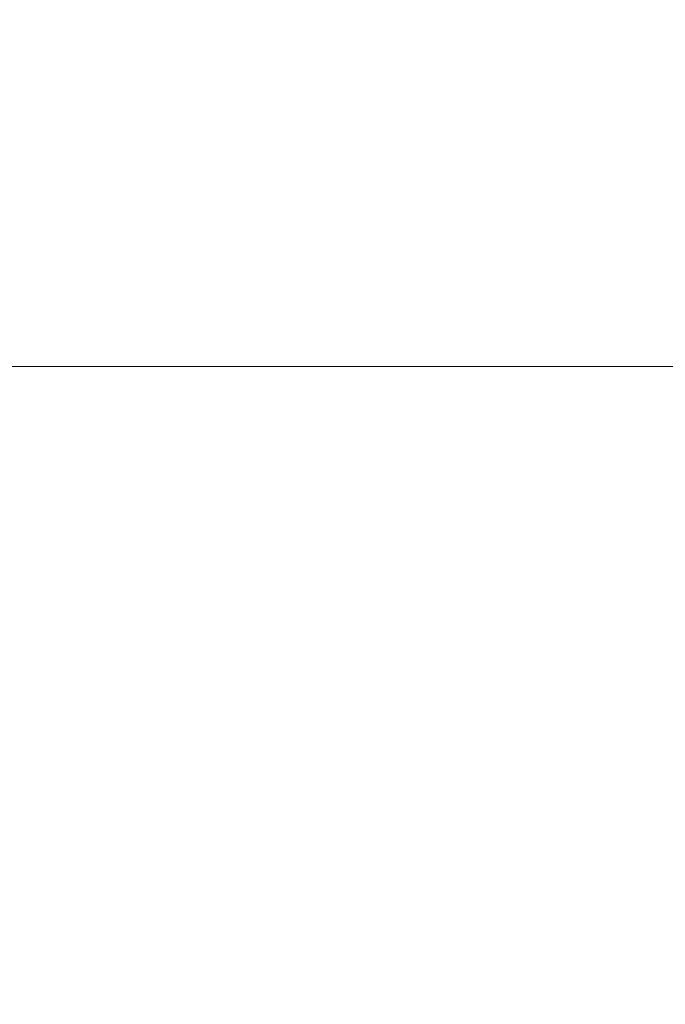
# Model space of a CAD drawing. Header units: metres. Extents: x -2.1 to 42.5, y -15.2 to 5.6.
# Tile 151 of 256: x 6.281309 to 6.282092, y 0.075226 to 0.076421. Entities that reach past the tile are written whole.
import ezdxf

# ---------------------------------------------------------------- set-up
doc = ezdxf.new("R2010")
doc.units = ezdxf.units.M
for name, color, linetype, lineweight in [('A-ANNO-DIMS', 7, 'Continuous', 9), ('A-ANNO-DIMS-50', 7, 'Continuous', 9), ('A-DOOR', 7, 'Continuous', 5)]:
    doc.layers.add(name, color=color, linetype=linetype, lineweight=lineweight)
doc.styles.add('Arial', font='arial.ttf', dxfattribs={"height": 0.075})
doc.dimstyles.new('Com_linha__ref__contínua__-_Cor_Vermelha_Arial_1_5mm_2', dxfattribs={"dimscale": 0.3048, "dimtxt": 0.076519, "dimasz": 0.328084, "dimexe": 0.246063, "dimexo": 0.246063, "dimgap": 0.024606, "dimtad": 1, "dimdec": 1, "dimlfac": 100, "dimrnd": 0.1, "dimdsep": 46, "dimtxsty": 'Arial', "dimblk1": 'OBLIQUE', "dimblk2": 'OBLIQUE', "dimsah": 1, "dimcen": 0.09, "dimdle": 0.246063, "dimazin": 0, "dimtfac": 1, "dimtdec": 4, "dimtix": 1, "dimtmove": 0, "dimatfit": 3, "dimfxl": 1, "dimtvp": 1, "dimtolj": 1, "dimtzin": 0, "dimarcsym": 2})

# ---------------------------------------------------------------- blocks, each defined once
blk = doc.blocks.new('PORTINHOLA PARA_-1971258-C0')
at = {"layer": 'A-DOOR', "color": 8, "true_color": 0x808080}
blk.add_line((6.2233354, 0.076), (6.6284448, 0.076), dxfattribs=at)
blk = doc.blocks.new('DIMBLOCK28-C')
at = {"layer": 'A-ANNO-DIMS-50', "color": 242, "true_color": 0xbd2b2e, "transparency": 16777216}
for p, q in [((6.3696508, 0.95), (6.3196508, 1)), ((6.3696508, 0.95), (6.2946508, 0.95)), ((6.3696508, -0.095), (6.3696508, 0.95)), ((6.3696508, 0.95), (6.4196508, 0.9)), ((6.3696508, 0.95), (6.3739401, 0.95)), ((6.3696508, -0.02), (6.3196508, 0.03)), ((6.3696508, -0.02), (6.2946508, -0.02)), ((6.3696508, -0.02), (6.4196508, -0.07)), ((6.3696508, -0.02), (6.3739401, -0.02))]:
    blk.add_line(p, q, dxfattribs=at)
at = {"layer": 'A-ANNO-DIMS-50', "color": 0, "transparency": 16777216, "insert": (6.2647836, 0.4073161), "char_height": 0.075, "width": 0.138441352, "attachment_point": 1, "rotation": 90, "line_spacing_factor": 0.941778, "style": 'Arial'}
blk.add_mtext('97', dxfattribs=at)
blk = doc.blocks.new('_Oblique')
at = {"color": 0, "linetype": 'ByBlock', "lineweight": -2}
blk.add_line((-0.5, -0.5), (0.5, 0.5), dxfattribs=at)

msp = doc.modelspace()

# ---------------------------------------------------------------- block references
at = {"layer": 'A-DOOR', "color": 8, "true_color": 0x808080}
msp.add_blockref('PORTINHOLA PARA_-1971258-C0', (0, 0), dxfattribs=at)

# ---------------------------------------------------------------- dimensions: what is measured, and where the dimension line sits
at = {"layer": 'A-ANNO-DIMS', "color": 242, "true_color": 0xbd2b2e}
dim = msp.add_linear_dim(base=(6.3696508, 0.95), p1=(6.2989401, -0.02), p2=(6.2989401, 0.95), angle=90, dimstyle='Com_linha__ref__contínua__-_Cor_Vermelha_Arial_1_5mm_2', override={"dimpost": '<>', "dimfxl": 0.97}, dxfattribs=at)
dim.commit()
dim.dimension.update_dxf_attribs({"geometry": 'DIMBLOCK28-C', "text_midpoint": (6.3238578, 0.465)})

doc.saveas('drawing.dxf')
